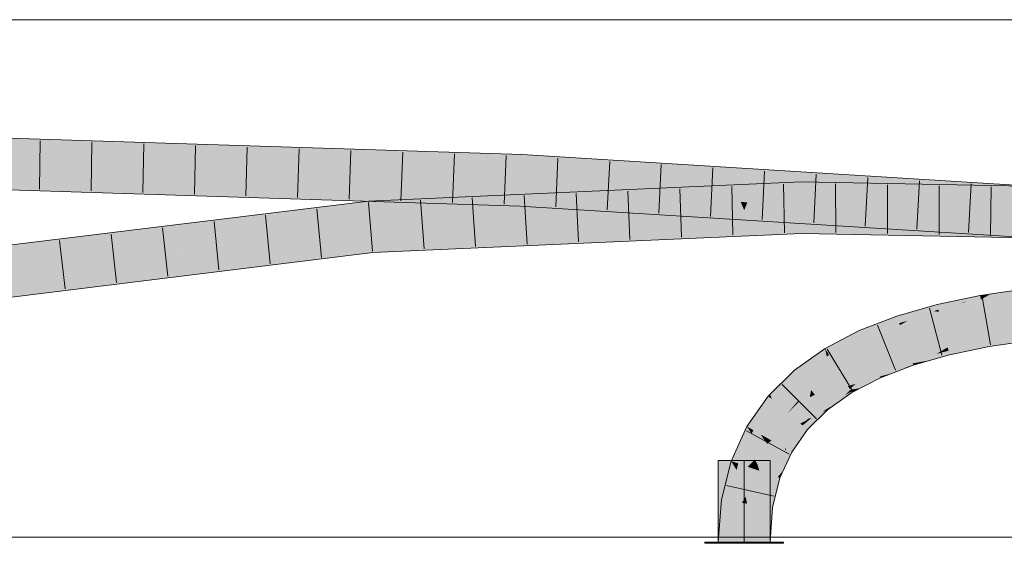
# Model space of a CAD drawing. Extents: x -720 to 300, y 62 to 1162.
# Tile 189 of 256: x 150.53 to 155.29, y 789.03 to 791.56. Entities that reach past the tile are written whole.
import ezdxf
from ezdxf.lldxf.tags import DXFTag

# ---------------------------------------------------------------- set-up
doc = ezdxf.new("R2010")
doc.units = 0
doc.layers.get('0').update_dxf_attribs({"lineweight": 13})
doc.layers.add('E_Detail_Linie_Text_Bem', color=7, linetype='Continuous', lineweight=13)
for name, color, linetype, lineweight, true_color in [('E_Leerrohr 25-A06G93Y08I', 7, 'Continuous', 9, 0xff8000), ('E_Leerrohr 25-Shading', 7, 'Continuous', 9, 0xff8000), ('E_Leerrohr 32-A06G93Y28I', 7, 'Continuous', 9, 0x00b300), ('E_Leerrohr 32-Shading', 7, 'Continuous', 9, 0x00b300)]:
    doc.layers.add(name, color=color, linetype=linetype, lineweight=lineweight, true_color=true_color)
tags = doc.linetypes.add('STRICHPUNKT2-A06G93Y18I', pattern=[12.7, 6.35, -3.175, 0, -3.175]).pattern_tags.tags
tags[10:11] = [DXFTag(74, 4), DXFTag(75, 0), DXFTag(340, '0'), DXFTag(46, 0.0), DXFTag(50, 0.0), DXFTag(44, 0.0), DXFTag(45, 0.0)]
tags[8:9] = [DXFTag(74, 4), DXFTag(75, 0), DXFTag(340, '0'), DXFTag(46, 0.0), DXFTag(50, 0.0), DXFTag(44, 0.0), DXFTag(45, 0.0)]
tags[6:7] = [DXFTag(74, 4), DXFTag(75, 0), DXFTag(340, '0'), DXFTag(46, 0.0), DXFTag(50, 0.0), DXFTag(44, 0.0), DXFTag(45, 0.0)]
tags[4:5] = [DXFTag(74, 4), DXFTag(75, 0), DXFTag(340, '0'), DXFTag(46, 0.0), DXFTag(50, 0.0), DXFTag(44, 0.0), DXFTag(45, 0.0)]

# ---------------------------------------------------------------- blocks, each defined once
blk = doc.blocks.new('Shading-A06G93SL8I', base_point=(241.4847, 762.55))
at = {"layer": 'E_Leerrohr 25-Shading', "color": 43, "true_color": 0xd7ab7f}
for points in [[(155.1745, 790.2043), (155.1713, 790.2224), (154.9633, 790.1804), (155.1357, 790.2162)], [(155.1713, 790.2224), (155.1711, 790.2235), (155.1357, 790.2162)], [(155.391, 790.2488), (155.3902, 790.2556), (155.1712, 790.2231), (155.1711, 790.2235)], [(155.391, 790.2488), (155.1712, 790.2231), (155.2162, 790.2278)], [(155.2163, 790.2278), (155.1712, 790.2231), (155.1713, 790.2224)], [(155.1745, 790.2043), (155.2163, 790.2278), (155.1713, 790.2224)], [(155.1745, 790.2043), (155.3647, 790.2239), (155.2163, 790.2278), (155.3914, 790.2458)], [(155.3514, 790.2129), (155.3647, 790.2239), (155.1774, 790.1875), (155.1745, 790.2043)], [(155.3914, 790.2458), (155.391, 790.2488), (155.2162, 790.2278)], [(154.9633, 790.1804), (154.8819, 790.1571), (154.965, 790.1737)], [(154.965, 790.1737), (154.8819, 790.1571), (154.9693, 790.1559), (154.948, 790.1481)], [(155.1745, 790.2043), (154.9633, 790.1804), (154.965, 790.1737)], [(155.0942, 790.1926), (154.965, 790.1737), (154.9693, 790.1559)], [(154.972, 790.1448), (155.0648, 790.184), (154.9693, 790.1559)], [(154.972, 790.1448), (155.1745, 790.2043), (155.0648, 790.184), (155.1089, 790.1948)], [(155.1745, 790.2043), (154.972, 790.1448), (155.1774, 790.1875)], [(155.1089, 790.1948), (155.0942, 790.1926), (155.0648, 790.184)], [(154.948, 790.1481), (154.8819, 790.1571), (154.7798, 790.0899), (154.7682, 790.1246)], [(154.948, 790.1481), (154.7798, 790.0899), (154.8198, 790.1013)], [(154.972, 790.1448), (154.948, 790.1481), (154.8198, 790.1013)], [(154.948, 790.1481), (154.972, 790.1448), (154.9693, 790.1559)], [(154.7488, 790.1171), (154.587, 790.0544), (154.5946, 790.0375)], [(154.7682, 790.1246), (154.7488, 790.1171), (154.6021, 790.0211), (154.5946, 790.0375)], [(154.7682, 790.1246), (154.6021, 790.0211), (154.7798, 790.0899)], [(154.587, 790.0544), (154.4215, 789.9678), (154.5946, 790.0375), (154.4401, 789.9374)], [(154.4401, 789.9374), (154.4406, 789.9365), (154.5946, 790.0375), (154.6021, 790.0211)], [(155.4161, 790.0411), (155.4158, 790.0437), (155.208, 790.0134)], [(155.2086, 790.0104), (155.4169, 790.035), (155.208, 790.0134), (155.4161, 790.0411)], [(155.2098, 790.0033), (155.4182, 790.024), (155.2086, 790.0104), (155.4169, 790.035)], [(155.2086, 790.0104), (155.208, 790.0134), (155.0141, 789.9731)], [(155.015, 789.9698), (155.2098, 790.0033), (155.0141, 789.9731), (155.2086, 790.0104)], [(155.0169, 789.9618), (155.2116, 789.9932), (155.015, 789.9698), (155.2098, 790.0033)], [(155.2116, 789.9932), (155.0169, 789.9618), (155.1525, 789.9821)], [(155.0182, 789.9566), (155.0228, 789.9376), (155.2116, 789.9932), (155.2144, 789.9773)], [(155.4185, 790.0215), (155.4182, 790.024), (155.2116, 789.9932), (155.2098, 790.0033)], [(155.2116, 789.9932), (155.2144, 789.9773), (155.4185, 790.0215), (155.4202, 790.0073)], [(154.4215, 789.9678), (154.2737, 789.8627), (154.4301, 789.9291), (154.2972, 789.8347)], [(154.4215, 789.9678), (154.4301, 789.9291), (154.4401, 789.9374)], [(154.4301, 789.9291), (154.4406, 789.9365), (154.4401, 789.9374)], [(155.0027, 789.9665), (155.0141, 789.9731), (154.8358, 789.9222)], [(154.8371, 789.9185), (154.9787, 789.9526), (154.8358, 789.9222), (155.0027, 789.9665)], [(154.8396, 789.9111), (154.9602, 789.9418), (154.8371, 789.9185), (154.9787, 789.9526)], [(154.8966, 789.9049), (154.9602, 789.9418), (154.8448, 789.8954), (154.8396, 789.9111)], [(154.9293, 789.9109), (154.9602, 789.9418), (154.8966, 789.9049)], [(154.9293, 789.9109), (155.0228, 789.9376), (154.9602, 789.9418), (155.0182, 789.9566)], [(154.9602, 789.9418), (155.0182, 789.9566), (154.9787, 789.9526), (155.0169, 789.9618)], [(154.9787, 789.9526), (155.0169, 789.9618), (155.0027, 789.9665), (155.015, 789.9698)], [(155.015, 789.9698), (155.0141, 789.9731), (155.0027, 789.9665)], [(155.0169, 789.9618), (155.0182, 789.9566), (155.1525, 789.9821)], [(154.8371, 789.9185), (154.8358, 789.9222), (154.6748, 789.8599)], [(154.6767, 789.8557), (154.8396, 789.9111), (154.6748, 789.8599), (154.8371, 789.9185)], [(154.8448, 789.8954), (154.8396, 789.9111), (154.6808, 789.8467), (154.6767, 789.8557)], [(154.6869, 789.8331), (154.8471, 789.8884), (154.6808, 789.8467), (154.8448, 789.8954)], [(154.8471, 789.8884), (154.8019, 789.8728), (154.8474, 789.8875), (154.8203, 789.877)], [(154.8471, 789.8884), (154.8853, 789.8983), (154.8448, 789.8954), (154.8966, 789.9049)], [(154.8471, 789.8884), (154.8474, 789.8875), (154.8853, 789.8983)], [(154.8853, 789.8983), (154.9293, 789.9109), (154.8966, 789.9049)], [(154.1643, 789.7223), (154.1743, 789.7137), (154.2321, 789.8218), (154.2737, 789.8627)], [(154.2737, 789.8627), (154.1743, 789.7137), (154.2972, 789.8347)], [(154.6151, 789.8257), (154.5326, 789.7856), (154.6687, 789.8413), (154.5707, 789.7973)], [(154.5707, 789.7973), (154.6869, 789.8331), (154.6808, 789.8467)], [(154.6026, 789.8222), (154.6021, 789.822), (154.6767, 789.8557), (154.6151, 789.8257)], [(154.6767, 789.8557), (154.6748, 789.8599), (154.6026, 789.8222)], [(154.6767, 789.8557), (154.6151, 789.8257), (154.6808, 789.8467), (154.6687, 789.8413)], [(154.8203, 789.877), (154.8019, 789.8728), (154.6872, 789.8325), (154.6869, 789.8331)], [(154.8203, 789.877), (154.6872, 789.8325), (154.7444, 789.8477)], [(154.6872, 789.8325), (154.6899, 789.8265), (154.7444, 789.8477)], [(154.1643, 789.7223), (154.2065, 789.7883), (154.1557, 789.7466), (154.2135, 789.8035)], [(154.1643, 789.7223), (154.2321, 789.8218), (154.2107, 789.7949)], [(154.2065, 789.7883), (154.2207, 789.8106), (154.2135, 789.8035)], [(154.2321, 789.8218), (154.2207, 789.8106), (154.2107, 789.7949)], [(154.6021, 789.822), (154.5326, 789.7856), (154.6151, 789.8257)], [(154.5707, 789.7973), (154.5326, 789.7856), (154.5352, 789.7814)], [(154.5407, 789.7725), (154.5707, 789.7973), (154.5352, 789.7814)], [(154.5407, 789.7725), (154.673, 789.8267), (154.5707, 789.7973), (154.6869, 789.8331)], [(154.5437, 789.7676), (154.673, 789.8267), (154.5407, 789.7725)], [(154.5941, 789.7766), (154.6837, 789.8311), (154.5437, 789.7676), (154.6732, 789.8268)], [(154.6899, 789.8265), (154.6872, 789.8325), (154.5941, 789.7766), (154.6837, 789.8311)], [(154.6837, 789.8311), (154.6869, 789.8331), (154.6732, 789.8268)], [(154.6872, 789.8325), (154.6869, 789.8331), (154.6837, 789.8311)], [(154.1557, 789.7466), (154.1464, 789.7374), (154.1487, 789.7355)], [(154.1643, 789.7223), (154.1557, 789.7466), (154.1487, 789.7355)], [(154.5352, 789.7814), (154.5326, 789.7856), (154.4105, 789.699)], [(154.4139, 789.6949), (154.5407, 789.7725), (154.4105, 789.699), (154.5352, 789.7814)], [(154.5437, 789.7676), (154.5407, 789.7725), (154.4173, 789.6909), (154.4139, 789.6949)], [(154.517, 789.7415), (154.5437, 789.7676), (154.4206, 789.6869), (154.4173, 789.6909)], [(154.5517, 789.7544), (154.5486, 789.7595), (154.4732, 789.6987), (154.517, 789.7415)], [(154.5486, 789.7595), (154.5437, 789.7676), (154.517, 789.7415)], [(154.5941, 789.7766), (154.5437, 789.7676), (154.5486, 789.7595)], [(154.5486, 789.7595), (154.5517, 789.7544), (154.5941, 789.7766)], [(154.1464, 789.7374), (154.0432, 789.5911), (154.1487, 789.7355), (154.073, 789.574)], [(154.1487, 789.7355), (154.073, 789.574), (154.1323, 789.6542), (154.075, 789.5729)], [(154.1487, 789.7355), (154.1323, 789.6542), (154.1643, 789.7223)], [(154.1323, 789.6542), (154.1743, 789.7137), (154.1643, 789.7223)], [(154.4139, 789.6949), (154.4105, 789.699), (154.3424, 789.6298), (154.3283, 789.6182)], [(154.4732, 789.6987), (154.517, 789.7415), (154.4299, 789.6757), (154.4206, 789.6869)], [(154.4299, 789.6757), (154.434, 789.6709), (154.4732, 789.6987)], [(154.321, 789.5891), (154.4069, 789.6574), (154.3132, 789.5958), (154.3558, 789.6319)], [(154.434, 789.6709), (154.4069, 789.6574), (154.3369, 789.5756), (154.321, 789.5891)], [(154.3558, 789.6319), (154.4206, 789.6869), (154.3423, 789.6296), (154.4173, 789.6909)], [(154.4173, 789.6909), (154.4139, 789.6949), (154.3424, 789.6298)], [(154.4299, 789.6757), (154.4206, 789.6869), (154.4069, 789.6574), (154.3558, 789.6319)], [(154.4069, 789.6574), (154.434, 789.6709), (154.4299, 789.6757)], [(154.3132, 789.5958), (154.3558, 789.6319), (154.309, 789.5992), (154.3316, 789.6199)], [(154.3316, 789.6199), (154.3283, 789.6182), (154.309, 789.5992)], [(154.3423, 789.6296), (154.3283, 789.6182), (154.3316, 789.6199)], [(154.3558, 789.6319), (154.3423, 789.6296), (154.3316, 789.6199)], [(154.0432, 789.5911), (153.9674, 789.424), (154.0673, 789.556), (154.002, 789.412)], [(154.0432, 789.5911), (154.0673, 789.556), (154.073, 789.574)], [(154.0673, 789.556), (154.075, 789.5729), (154.073, 789.574)], [(154.3132, 789.5958), (154.309, 789.5992), (154.2285, 789.4852)], [(154.321, 789.5891), (154.3132, 789.5958), (154.2332, 789.4825), (154.2285, 789.4852)], [(154.2332, 789.4825), (154.2603, 789.467), (154.321, 789.5891), (154.3369, 789.5756)], [(154.2274, 789.471), (154.2285, 789.4852), (154.1691, 789.3545)], [(154.2207, 789.3799), (154.2274, 789.471), (154.1928, 789.3463), (154.1691, 789.3545)], [(154.2603, 789.467), (154.2332, 789.4825), (154.2207, 789.3799), (154.2274, 789.471)], [(154.2332, 789.4825), (154.2285, 789.4852), (154.2274, 789.471)], [(153.9674, 789.424), (153.9212, 789.2374), (153.9941, 789.3802), (153.9319, 789.2357)], [(153.9674, 789.424), (153.9941, 789.3802), (154.002, 789.412)], [(153.9319, 789.2357), (153.9574, 789.2317), (153.9941, 789.3802)], [(154.1928, 789.3463), (154.2038, 789.3426), (154.2207, 789.3799)], [(154.1323, 789.2057), (154.132, 789.2044), (154.2038, 789.3426), (154.1682, 789.1988)], [(154.1691, 789.3545), (154.1323, 789.2057), (154.1928, 789.3463)], [(154.1323, 789.2057), (154.2038, 789.3426), (154.1928, 789.3463)], [(153.9212, 789.2374), (153.9057, 789.0323), (153.9319, 789.2357)], [(153.9057, 789.0323), (153.9423, 789.0323), (153.9319, 789.2357), (153.9574, 789.2317)], [(154.1191, 789.0323), (154.1557, 789.0323), (154.132, 789.2044), (154.1682, 789.1988)]]:
    blk.add_solid(points, dxfattribs=at)
at = {"layer": 'E_Leerrohr 25-Shading', "color": 31, "true_color": 0xfabd7f}
for points in [[(155.1774, 790.1875), (154.972, 790.1448), (155.1883, 790.1258), (154.991, 790.0676)], [(155.3553, 790.1697), (155.3514, 790.2129), (155.1883, 790.1258), (155.1774, 790.1875)], [(154.972, 790.1448), (154.8198, 790.1013), (154.8078, 790.006), (154.7831, 790.08)], [(154.991, 790.0676), (154.972, 790.1448), (154.8078, 790.006)], [(155.1883, 790.1258), (154.991, 790.0676), (155.1914, 790.1078), (154.9931, 790.059)], [(155.3577, 790.1436), (155.3553, 790.1697), (155.1914, 790.1078), (155.1883, 790.1258)], [(155.1927, 790.1004), (155.3593, 790.1248), (155.1914, 790.1078), (155.3577, 790.1436)], [(154.7798, 790.0899), (154.6021, 790.0211), (154.7831, 790.08), (154.6224, 789.9761)], [(154.7831, 790.08), (154.7044, 790.0291), (154.8078, 790.006), (154.7163, 789.9706)], [(154.8198, 790.1013), (154.7798, 790.0899), (154.7831, 790.08)], [(154.9931, 790.059), (155.1927, 790.1004), (155.1914, 790.1078)], [(155.1927, 790.1004), (154.9931, 790.059), (155.2026, 790.0441), (155.0026, 790.0202)], [(155.403, 790.062), (155.3593, 790.1248), (155.2026, 790.0441), (155.1927, 790.1004)], [(154.9931, 790.059), (154.991, 790.0676), (154.8078, 790.006)], [(154.9931, 790.059), (154.8078, 790.006), (155.0026, 790.0202), (154.813, 789.9904)], [(155.0026, 790.0202), (155.0141, 789.9731), (155.2026, 790.0441), (155.208, 790.0134)], [(155.4158, 790.0437), (155.403, 790.062), (155.208, 790.0134), (155.2026, 790.0441)], [(154.6021, 790.0211), (154.4406, 789.9365), (154.6224, 789.9761), (154.4798, 789.8723)], [(154.7117, 789.9931), (154.7044, 790.0291), (154.6336, 789.9511), (154.6224, 789.9761)], [(154.7163, 789.9706), (154.7117, 789.9931), (154.6384, 789.9405), (154.6336, 789.9511)], [(154.8078, 790.006), (154.7163, 789.9706), (154.813, 789.9904)], [(154.7163, 789.9706), (154.8358, 789.9222), (154.813, 789.9904)], [(154.813, 789.9904), (154.8358, 789.9222), (155.0026, 790.0202), (155.0141, 789.9731)], [(154.4406, 789.9365), (154.4301, 789.9291), (154.3538, 789.7668), (154.3249, 789.8015)], [(154.4798, 789.8723), (154.4406, 789.9365), (154.3538, 789.7668)], [(154.6224, 789.9761), (154.4798, 789.8723), (154.6336, 789.9511), (154.4866, 789.8611)], [(154.4866, 789.8611), (154.6384, 789.9405), (154.6336, 789.9511)], [(154.6384, 789.9405), (154.4866, 789.8611), (154.6026, 789.8222), (154.5242, 789.7994)], [(154.6384, 789.9405), (154.6026, 789.8222), (154.6748, 789.8599)], [(154.7163, 789.9706), (154.6384, 789.9405), (154.8358, 789.9222), (154.6748, 789.8599)], [(154.4301, 789.9291), (154.2972, 789.8347), (154.3249, 789.8015)], [(154.4866, 789.8611), (154.4798, 789.8723), (154.3538, 789.7668)], [(154.4866, 789.8611), (154.3538, 789.7668), (154.5242, 789.7994), (154.3729, 789.744)], [(154.2972, 789.8347), (154.1743, 789.7137), (154.3249, 789.8015), (154.2303, 789.6661)], [(154.3249, 789.8015), (154.28, 789.7373), (154.3538, 789.7668), (154.2935, 789.7075)], [(154.3729, 789.744), (154.4105, 789.699), (154.5242, 789.7994), (154.5326, 789.7856)], [(154.5242, 789.7994), (154.5326, 789.7856), (154.6026, 789.8222)], [(154.3479, 789.7325), (154.3538, 789.7668), (154.2935, 789.7075)], [(154.3729, 789.744), (154.3538, 789.7668), (154.3479, 789.7325)], [(154.1743, 789.7137), (154.1323, 789.6542), (154.1517, 789.5291), (154.1138, 789.5507)], [(154.2303, 789.6661), (154.1743, 789.7137), (154.1517, 789.5291)], [(154.2906, 789.7141), (154.28, 789.7373), (154.2417, 789.6565), (154.2303, 789.6661)], [(154.3283, 789.6182), (154.3479, 789.7325), (154.2417, 789.6565), (154.2935, 789.7075)], [(154.2935, 789.7075), (154.2906, 789.7141), (154.2417, 789.6565)], [(154.4105, 789.699), (154.3729, 789.744), (154.3283, 789.6182), (154.3479, 789.7325)], [(154.1323, 789.6542), (154.075, 789.5729), (154.1138, 789.5507)], [(154.2417, 789.6565), (154.2303, 789.6661), (154.1517, 789.5291)], [(154.2417, 789.6565), (154.1517, 789.5291), (154.3017, 789.6055), (154.1628, 789.5227)], [(154.3283, 789.6182), (154.2417, 789.6565), (154.3017, 789.6055)], [(154.1628, 789.5227), (154.2285, 789.4852), (154.3017, 789.6055), (154.309, 789.5992)], [(154.3017, 789.6055), (154.309, 789.5992), (154.3283, 789.6182)], [(154.0673, 789.556), (154.002, 789.412), (154.0474, 789.3964)], [(154.0829, 789.431), (154.075, 789.5729), (154.0474, 789.3964), (154.0673, 789.556)], [(154.1136, 789.5508), (154.075, 789.5729), (154.0829, 789.431)], [(154.0957, 789.4056), (154.1138, 789.5507), (154.0829, 789.431), (154.1136, 789.5508)], [(154.0971, 789.4164), (154.0957, 789.4056), (154.133, 789.5198), (154.1419, 789.5074)], [(154.1691, 789.3545), (154.1531, 789.5156), (154.0957, 789.4056), (154.1419, 789.5074)], [(154.1133, 789.5469), (154.0971, 789.4164), (154.133, 789.5198)], [(154.1419, 789.5074), (154.1517, 789.5291), (154.1133, 789.5469), (154.1138, 789.5507)], [(154.1531, 789.5156), (154.1517, 789.5291), (154.1419, 789.5074)], [(154.1628, 789.5227), (154.1517, 789.5291), (154.1531, 789.5156)], [(154.2285, 789.4852), (154.1628, 789.5227), (154.1691, 789.3545), (154.1531, 789.5156)], [(154.0372, 789.2522), (154.002, 789.412), (154.0206, 789.2218), (153.9941, 789.3802)], [(154.0474, 789.3964), (154.002, 789.412), (154.0372, 789.2522)], [(154.0829, 789.431), (154.0474, 789.3964), (154.0719, 789.3879)], [(154.0856, 789.3832), (154.0829, 789.431), (154.0719, 789.3879)], [(154.0957, 789.4056), (154.0829, 789.431), (154.0856, 789.3832)], [(153.9941, 789.3802), (153.9574, 789.2317), (154.0206, 789.2218)], [(154.0719, 789.3879), (154.0474, 789.3964), (154.0447, 789.2181), (154.0372, 789.2522)], [(154.0447, 789.2181), (154.0856, 789.3832), (154.0447, 789.2181), (154.0719, 789.3879)], [(154.0856, 789.3832), (154.0447, 789.2181), (154.1323, 789.2057), (154.132, 789.2044)], [(154.0957, 789.4056), (154.0856, 789.3832), (154.1037, 789.377)], [(154.0856, 789.3832), (154.1323, 789.2057), (154.1037, 789.377)], [(154.1691, 789.3545), (154.0957, 789.4056), (154.1037, 789.377)], [(154.1323, 789.2057), (154.1691, 789.3545), (154.1037, 789.377)], [(153.9574, 789.2317), (153.9423, 789.0323), (154.0206, 789.2218), (154.0307, 789.0323)], [(154.0372, 789.2522), (154.0206, 789.2218), (154.0349, 789.2196)], [(154.0206, 789.2218), (154.0307, 789.0323), (154.0349, 789.2196)], [(154.0447, 789.2181), (154.0372, 789.2522), (154.0349, 789.2196)], [(154.0307, 789.0323), (154.0447, 789.2181), (154.0349, 789.2196)], [(154.0307, 789.0323), (154.1191, 789.0323), (154.0447, 789.2181), (154.132, 789.2044)]]:
    blk.add_solid(points, dxfattribs=at)
at = {"layer": 'E_Leerrohr 25-Shading', "color": 31, "true_color": 0xecb67f}
for points in [[(154.0307, 789.4263), (153.9057, 789.4263), (154.0307, 789.0323), (153.9057, 789.0323)], [(154.1557, 789.4263), (154.0307, 789.4263), (154.1557, 789.0323), (154.0307, 789.0323)], [(153.9434, 789.0323), (153.8407, 789.0323), (153.9444, 789.0264), (153.8407, 789.0264)], [(154.0307, 789.0264), (154.0307, 789.0323), (153.9444, 789.0264), (153.9434, 789.0323)], [(154.0632, 789.0323), (154.0307, 789.0323), (154.0632, 789.0264), (154.0307, 789.0264)], [(154.2207, 789.0264), (154.2207, 789.0323), (154.0632, 789.0264), (154.0632, 789.0323)]]:
    blk.add_solid(points, dxfattribs=at)
at = {"layer": 'E_Leerrohr 32-Shading', "color": 83, "true_color": 0x7fbd7f}
for points in [[(149.8979, 791.0024), (149.8978, 790.9658), (152.9576, 790.9055), (152.9559, 790.869)], [(153.9291, 790.8083), (152.9576, 790.9055), (152.9559, 790.869)], [(153.9291, 790.8083), (153.8824, 790.8306), (152.9576, 790.9055), (153.1025, 790.8965)], [(153.8824, 790.8306), (153.8407, 790.8505), (153.1025, 790.8965)], [(153.9511, 790.8248), (153.9057, 790.8465), (153.8824, 790.8306), (153.8407, 790.8505)], [(154.1023, 790.8121), (154.1557, 790.8309), (153.9511, 790.8248), (153.9057, 790.8465)], [(153.9291, 790.8083), (153.9941, 790.8043), (153.8824, 790.8306), (153.9511, 790.8248)], [(154.0673, 790.7997), (154.1023, 790.8121), (153.9941, 790.8043), (153.9511, 790.8248)], [(154.1022, 790.8121), (154.0673, 790.7997), (154.164, 790.8068), (154.1323, 790.7957)], [(154.1557, 790.8309), (154.1022, 790.8121), (154.2207, 790.8268), (154.164, 790.8068)], [(154.2207, 790.8268), (154.1323, 790.7957), (154.6637, 790.7993), (154.875, 790.7495)], [(154.875, 790.7495), (155.8585, 790.6882), (154.6637, 790.7993), (155.8608, 790.7247)], [(149.8973, 790.789), (149.8972, 790.7525), (151.5169, 790.7194)], [(152.212, 790.7051), (149.8972, 790.7525), (151.0549, 790.7157), (149.8972, 790.7524)], [(152.9475, 790.69), (152.9476, 790.6924), (151.5169, 790.7194), (149.8973, 790.789)], [(153.9291, 790.72), (153.8407, 790.7527), (152.217, 790.6573), (152.215, 790.6801)], [(153.9941, 790.7229), (153.9057, 790.7556), (153.9291, 790.72), (153.8407, 790.7527)], [(154.1557, 790.7668), (153.9057, 790.7556), (154.0673, 790.7262), (153.9941, 790.7229)], [(154.0673, 790.7262), (154.1323, 790.7291), (154.1557, 790.7668), (154.2207, 790.7697)], [(154.1323, 790.7291), (154.3061, 790.7369), (154.2207, 790.7697), (154.3056, 790.7735)], [(154.649, 790.7668), (154.3056, 790.7735), (154.8644, 790.726), (154.3061, 790.7369)], [(155.429, 790.7516), (154.649, 790.7668), (155.4273, 790.715), (154.8644, 790.726)], [(152.9473, 790.6843), (151.0549, 790.7157), (152.201, 790.6794)], [(152.9473, 790.6843), (152.9475, 790.69), (151.0549, 790.7157), (152.212, 790.7051)], [(153.9291, 790.72), (152.217, 790.6573), (153.0993, 790.6829)], [(152.215, 790.6801), (151.3734, 790.5767), (152.217, 790.6573)], [(151.3734, 790.5767), (152.2182, 790.6436), (152.217, 790.6573)], [(152.9459, 790.6558), (152.9473, 790.6843), (152.201, 790.6794)], [(152.217, 790.6573), (152.2182, 790.6436), (153.0993, 790.6829)], [(152.9459, 790.6558), (153.8407, 790.6001), (152.9473, 790.6843), (153.01, 790.6837)], [(153.01, 790.6837), (152.9475, 790.69), (152.9473, 790.6843)], [(153.0992, 790.6829), (152.9476, 790.6924), (152.9475, 790.69)], [(152.9475, 790.69), (153.01, 790.6837), (153.0992, 790.6829), (153.0993, 790.6829)], [(153.01, 790.6837), (153.8407, 790.6001), (153.0993, 790.6829), (153.9291, 790.6312)], [(151.3734, 790.5767), (149.8784, 790.3931), (152.2182, 790.6436), (149.8832, 790.3568)], [(153.9057, 790.596), (153.9941, 790.6272), (153.8407, 790.6001), (153.9291, 790.6312)], [(154.0673, 790.6226), (153.9941, 790.6272), (154.1557, 790.5804), (153.9057, 790.596)], [(154.1557, 790.5804), (154.2207, 790.5764), (154.0673, 790.6226), (154.1323, 790.6186)], [(154.7526, 790.5732), (154.1323, 790.6186), (154.5533, 790.5557), (154.2207, 790.5764)], [(154.797, 790.5771), (154.1323, 790.6186), (154.7526, 790.5732)], [(154.3086, 790.5601), (154.1323, 790.5522), (154.3087, 790.5503), (154.1638, 790.5406)], [(154.3087, 790.5503), (154.7521, 790.5455), (154.3086, 790.5601)], [(154.7521, 790.5455), (155.4188, 790.5385), (154.3086, 790.5601)], [(155.8466, 790.4933), (154.7526, 790.5732), (154.851, 790.5371), (154.5533, 790.5557)], [(155.8477, 790.5117), (154.797, 790.5771), (155.8466, 790.4933), (154.7526, 790.5732)], [(153.8827, 790.5219), (153.9291, 790.5432), (152.2364, 790.431), (152.2333, 790.4674)], [(153.8827, 790.5219), (152.2364, 790.431), (153.0963, 790.4694)], [(153.8407, 790.5026), (153.8827, 790.5219), (153.0963, 790.4694)], [(153.8407, 790.5026), (153.9057, 790.5055), (153.8827, 790.5219), (153.9514, 790.5264)], [(153.9514, 790.5264), (153.9941, 790.5461), (153.8827, 790.5219), (153.9291, 790.5432)], [(154.1557, 790.5167), (154.1021, 790.5365), (153.9057, 790.5055), (153.9514, 790.5264)], [(154.1021, 790.5365), (154.0673, 790.5493), (153.9514, 790.5264), (153.9941, 790.5461)], [(154.0673, 790.5493), (154.1021, 790.5365), (154.1323, 790.5522), (154.1638, 790.5406)], [(154.1021, 790.5365), (154.1557, 790.5167), (154.1638, 790.5406), (154.2207, 790.5195)], [(154.1638, 790.5406), (154.2079, 790.5243), (154.3087, 790.5503), (154.309, 790.5275)], [(154.2079, 790.5243), (154.2207, 790.5195), (154.309, 790.5275), (154.3091, 790.5235)], [(154.309, 790.5275), (154.5741, 790.5238), (154.3087, 790.5503), (154.7019, 790.5402)], [(154.3087, 790.5503), (154.7019, 790.5402), (154.7446, 790.5457)], [(155.4175, 790.5122), (154.309, 790.5275), (155.417, 790.5019), (154.3091, 790.5235)], [(154.7019, 790.5402), (154.5741, 790.5238), (155.4181, 790.5217), (155.4176, 790.5122)], [(154.7019, 790.5402), (155.4188, 790.5385), (154.7446, 790.5457)], [(155.4188, 790.5385), (154.7019, 790.5402), (155.4181, 790.5217)], [(154.851, 790.5371), (155.8455, 790.4752), (155.8466, 790.4933)], [(149.9064, 790.1816), (149.9112, 790.1453), (152.2333, 790.4674), (152.2364, 790.431)]]:
    blk.add_solid(points, dxfattribs=at)
at = {"layer": 'E_Leerrohr 32-Shading', "color": 83, "true_color": 0x7fd57f}
for points in [[(149.8978, 790.9658), (149.8975, 790.8774), (152.9559, 790.869), (152.9518, 790.7807)], [(150.5571, 790.8565), (149.8975, 790.8774), (152.9476, 790.6924), (149.8973, 790.789)], [(152.9518, 790.7807), (150.5571, 790.8565), (152.9476, 790.6924)], [(153.9291, 790.8083), (152.9559, 790.869), (153.9657, 790.7175), (152.9518, 790.7807)], [(154.0307, 790.7134), (153.9941, 790.8043), (153.9657, 790.7175), (153.9291, 790.8083)], [(154.0673, 790.7997), (153.9941, 790.8043), (154.0307, 790.7134)], [(154.0307, 790.7134), (154.0957, 790.7094), (154.0673, 790.7997), (154.1323, 790.7957)], [(154.1323, 790.7957), (154.0957, 790.7094), (154.875, 790.7495), (154.9303, 790.6574)], [(153.9479, 790.6755), (153.9657, 790.7175), (152.9476, 790.6924), (152.9518, 790.7807)], [(154.875, 790.7495), (154.9303, 790.6574), (155.4278, 790.715), (155.423, 790.6267)], [(153.9291, 790.72), (152.2182, 790.6436), (153.9657, 790.6332), (152.2257, 790.5555)], [(154.0307, 790.6361), (153.9941, 790.7229), (153.9657, 790.6332), (153.9291, 790.72)], [(154.0144, 790.6749), (154.0307, 790.7134), (153.9479, 790.6755), (153.9657, 790.7175)], [(154.0464, 790.6746), (154.0673, 790.7262), (154.0144, 790.6749), (153.9941, 790.7229)], [(154.0307, 790.7134), (153.9941, 790.6272), (154.0673, 790.6226)], [(154.0673, 790.6226), (154.1323, 790.6186), (154.0307, 790.7134), (154.0957, 790.7094)], [(154.0673, 790.7262), (154.0464, 790.6746), (154.1323, 790.7291), (154.11, 790.6741)], [(154.1323, 790.6186), (155.8477, 790.5117), (154.0957, 790.7094), (155.8531, 790.5999)], [(154.1323, 790.7291), (154.11, 790.6741), (154.3061, 790.7369), (154.307, 790.6724)], [(154.8644, 790.726), (154.3061, 790.7369), (154.9138, 790.6475), (154.307, 790.6724)], [(154.9138, 790.6475), (155.4273, 790.715), (154.8644, 790.726)], [(154.9138, 790.6475), (155.4228, 790.6267), (155.4273, 790.715), (155.9707, 790.6763)], [(153.9479, 790.6755), (152.9476, 790.6924), (153.0992, 790.6829)], [(153.9291, 790.6312), (153.9479, 790.6755), (153.0992, 790.6829)], [(153.9291, 790.6312), (153.9941, 790.6272), (153.9479, 790.6755), (154.0144, 790.6749)], [(154.0307, 790.6361), (154.0464, 790.6746), (154.0144, 790.6749)], [(154.0464, 790.6746), (154.0307, 790.6361), (154.11, 790.6741), (154.0957, 790.639)], [(154.11, 790.6741), (154.0957, 790.639), (154.307, 790.6724), (154.3073, 790.6485)], [(154.307, 790.6724), (154.3073, 790.6485), (155.4228, 790.6267)], [(149.8832, 790.3568), (149.8948, 790.2692), (152.2182, 790.6436), (152.2257, 790.5555)], [(153.9657, 790.6332), (152.2257, 790.5555), (153.9291, 790.5432), (152.2333, 790.4674)], [(153.9941, 790.5461), (154.0307, 790.6361), (153.9291, 790.5432), (153.9657, 790.6332)], [(154.0307, 790.6361), (153.9941, 790.5461), (154.0673, 790.5493)], [(154.0673, 790.5493), (154.1323, 790.5522), (154.0307, 790.6361), (154.0957, 790.639)], [(154.1323, 790.5522), (154.3086, 790.5601), (154.0957, 790.639), (154.3073, 790.6485)], [(155.4228, 790.6267), (154.3073, 790.6485), (155.4188, 790.5385), (154.3086, 790.5601)], [(152.2257, 790.5555), (151.2891, 790.4404), (152.2333, 790.4674)], [(151.2891, 790.4404), (149.8948, 790.2692), (152.2333, 790.4674), (149.9064, 790.1816)]]:
    blk.add_solid(points, dxfattribs=at)
blk = doc.blocks.new('Referenz-A06G93Y48I')
at = {"layer": 'E_Detail_Linie_Text_Bem', "linetype": 'Continuous', "ltscale": 0.13}
for p, q in [((127.6693, 791.5564), (161.7693, 791.5564)), ((161.7693, 789.0564), (133.7693, 789.0564))]:
    blk.add_line(p, q, dxfattribs=at)
at = {"layer": 'E_Leerrohr 25-A06G93Y08I', "linetype": 'Continuous', "ltscale": 0.13}
for p, q in [((154.9633, 790.1804), (155.1711, 790.2235)), ((155.1711, 790.2235), (155.3902, 790.2555)), ((154.7682, 790.1246), (154.9633, 790.1804)), ((155.2205, 789.9858), (155.1803, 790.2173)), ((154.9861, 789.9348), (154.9264, 790.1621)), ((154.587, 790.0544), (154.7682, 790.1246)), ((154.7618, 789.8622), (154.6755, 790.0808)), ((154.4215, 789.9678), (154.587, 790.0544)), ((155.2144, 789.9773), (155.4202, 790.0074)), ((154.2737, 789.8627), (154.4215, 789.9678)), ((154.5538, 789.7639), (154.4324, 789.9651)), ((154.8474, 789.8875), (155.0228, 789.9376)), ((155.0228, 789.9376), (155.2144, 789.9773)), ((154.1464, 789.7375), (154.2737, 789.8627)), ((154.6899, 789.8265), (154.8474, 789.8875)), ((154.3798, 789.6275), (154.2141, 789.7942)), ((154.5517, 789.7544), (154.6899, 789.8265)), ((154.434, 789.6709), (154.5517, 789.7544)), ((154.0432, 789.591), (154.1464, 789.7375)), ((154.3369, 789.5756), (154.434, 789.6709)), ((153.9674, 789.4239), (154.0432, 789.591)), ((154.248, 789.4577), (154.0418, 789.5703)), ((154.2603, 789.467), (154.3369, 789.5756)), ((154.2037, 789.3426), (154.2603, 789.467)), ((153.9057, 789.4263), (153.9057, 789.0323)), ((153.979, 789.4263), (153.9057, 789.4263)), ((153.9212, 789.2374), (153.9674, 789.4239)), ((154.0825, 789.4263), (153.979, 789.4263)), ((154.1557, 789.4263), (154.0825, 789.4263)), ((154.1557, 789.0323), (154.1557, 789.4263)), ((154.1682, 789.1988), (154.2037, 789.3426)), ((154.1746, 789.2542), (153.9454, 789.3057)), ((153.9057, 789.0323), (153.9212, 789.2374)), ((154.1557, 789.0323), (154.1682, 789.1988)), ((153.8407, 789.0323), (153.8407, 789.0263)), ((153.952, 789.0323), (153.8407, 789.0323)), ((153.979, 789.0323), (153.9057, 789.0323)), ((154.1557, 789.0323), (153.9057, 789.0323)), ((154.1094, 789.0323), (153.952, 789.0323)), ((154.0825, 789.0323), (153.979, 789.0323)), ((154.1557, 789.0323), (154.0825, 789.0323)), ((154.2207, 789.0323), (154.1094, 789.0323)), ((154.2207, 789.0263), (154.2207, 789.0323)), ((153.952, 789.0263), (153.8407, 789.0263)), ((154.1094, 789.0263), (153.952, 789.0263)), ((154.2207, 789.0263), (154.1094, 789.0263))]:
    blk.add_line(p, q, dxfattribs=at)
at = {"layer": 'E_Leerrohr 25-A06G93Y08I', "linetype": 'STRICHPUNKT2-A06G93Y18I', "lineweight": 5, "ltscale": 0.13}
blk.add_line((154.0307, 789.0323), (154.0307, 789.4263), dxfattribs=at)
at = {"layer": 'E_Leerrohr 32-A06G93Y28I', "linetype": 'Continuous', "ltscale": 0.13}
for p, q in [((149.8979, 791.0024), (152.9576, 790.9055)), ((150.6254, 790.7368), (150.6285, 790.9718)), ((150.8748, 790.7289), (150.8788, 790.9639)), ((151.1243, 790.721), (151.1291, 790.9559)), ((151.3737, 790.7131), (151.3794, 790.948)), ((151.6232, 790.7052), (151.6297, 790.9401)), ((151.8726, 790.6973), (151.88, 790.9322)), ((152.1221, 790.6894), (152.1303, 790.9242)), ((152.3715, 790.6815), (152.3806, 790.9163)), ((152.621, 790.6736), (152.6309, 790.9084)), ((152.8705, 790.6657), (152.8811, 790.9005)), ((152.9576, 790.9055), (155.8608, 790.7247)), ((153.1199, 790.6525), (153.131, 790.8872)), ((153.3692, 790.637), (153.3807, 790.8717)), ((153.6186, 790.6214), (153.6303, 790.8561)), ((153.868, 790.6059), (153.88, 790.8406)), ((154.1173, 790.5903), (154.1297, 790.825)), ((154.3667, 790.5748), (154.3793, 790.8095)), ((154.6161, 790.5593), (154.629, 790.7939)), ((149.8972, 790.7524), (152.9459, 790.6558)), ((152.215, 790.68), (154.3056, 790.7735)), ((153.9764, 790.5161), (153.9704, 790.751)), ((154.2251, 790.5272), (154.2212, 790.7622)), ((154.3056, 790.7735), (156.2275, 790.7361)), ((154.4741, 790.5278), (154.4719, 790.7628)), ((154.7233, 790.5229), (154.7227, 790.7579)), ((154.8654, 790.5437), (154.8786, 790.7784)), ((154.9724, 790.518), (154.9734, 790.753)), ((155.1148, 790.5282), (155.1283, 790.7628)), ((155.2216, 790.5131), (155.2241, 790.7481)), ((152.9814, 790.4717), (152.9673, 790.7062)), ((153.2302, 790.4828), (153.2181, 790.7174)), ((153.4789, 790.4939), (153.4689, 790.7286)), ((153.7276, 790.505), (153.7196, 790.7398)), ((149.8784, 790.3931), (152.215, 790.68)), ((152.2352, 790.4384), (152.2151, 790.6725)), ((152.4839, 790.4495), (152.4658, 790.6838)), ((152.7327, 790.4606), (152.7166, 790.695)), ((152.9459, 790.6558), (155.8455, 790.4752)), ((151.7401, 790.3775), (151.7176, 790.6114)), ((151.9876, 790.4079), (151.9664, 790.642)), ((151.4925, 790.3471), (151.4689, 790.5809)), ((150.9974, 790.2862), (150.9715, 790.5198)), ((151.245, 790.3167), (151.2202, 790.5504)), ((152.2364, 790.431), (154.3091, 790.5235)), ((154.3091, 790.5235), (156.218, 790.4862)), ((150.7498, 790.2558), (150.7228, 790.4893)), ((149.9112, 790.1453), (152.2364, 790.431))]:
    blk.add_line(p, q, dxfattribs=at)

msp = doc.modelspace()

# ---------------------------------------------------------------- block references
at = {"color": 8, "lineweight": 25, "ltscale": 0.25, "true_color": 0x808080}
msp.add_blockref('Referenz-A06G93Y48I', (0, 0), dxfattribs=at)
msp.add_blockref('Shading-A06G93SL8I', (241.4847, 762.55))

doc.saveas('drawing.dxf')
